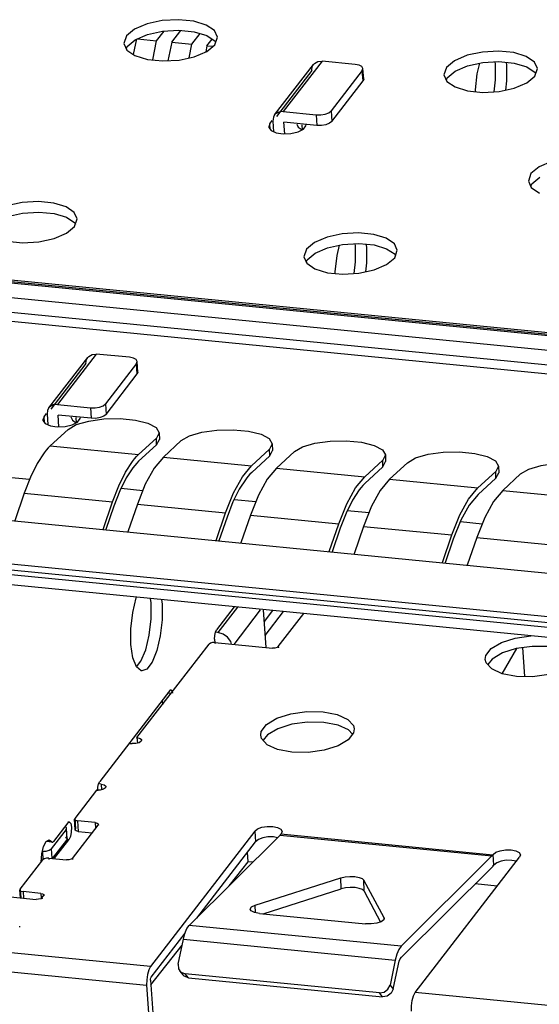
# Model space of a CAD drawing. Extents: x 0 to 1189, y 0 to 841.
# Tile 15 of 50: x 484 to 495, y 385 to 406. Entities that reach past the tile are written whole.
import ezdxf

# ---------------------------------------------------------------- set-up
doc = ezdxf.new("R2010")
doc.units = 0
doc.header["$LTSCALE"] = 65.395
doc.layers.get('0').update_dxf_attribs({"linetype": 'CONTINUOUS'})

msp = doc.modelspace()

# ---------------------------------------------------------------- linework, layer by layer
at = {"color": 6, "linetype": 'CONTINUOUS'}
for p, q in [((486.027, 405.252), (485.971, 405.09)), ((487.739, 405.263), (487.916, 405.144)), ((487.91, 405.067), (487.966, 405.229)), ((485.971, 405.09), (486.034, 404.953)), ((486.024, 404.974), (486.043, 405.027)), ((486.043, 405.027), (486.214, 405.17)), ((487.737, 404.924), (487.91, 405.067)), ((487.916, 405.144), (487.928, 405.119)), ((486.034, 404.953), (486.208, 404.834)), ((537.069, 394.74), (435.371, 404.708)), ((537.157, 394.793), (435.458, 404.761)), ((435.51, 404.73), (537.114, 394.772)), ((489.184, 403.569), (490.015, 404.645)), ((490.197, 404.717), (489.367, 403.641)), ((490.903, 404.648), (490.197, 404.717)), ((490.987, 404.631), (490.903, 404.648)), ((491.045, 404.6), (490.987, 404.631)), ((491.069, 404.558), (491.045, 404.6)), ((492.851, 404.583), (492.794, 404.421)), ((493.895, 404.653), (493.888, 404.701)), ((494.121, 404.691), (494.131, 404.63)), ((494.563, 404.594), (494.74, 404.475)), ((494.733, 404.398), (494.79, 404.56)), ((435.154, 404.427), (536.853, 394.459)), ((489.977, 404.516), (489.224, 403.538)), ((491.055, 404.517), (490.391, 403.656)), ((491.055, 404.517), (491.069, 404.558)), ((491.071, 404.293), (491.055, 404.517)), ((491.085, 404.333), (491.069, 404.557)), ((492.794, 404.421), (492.858, 404.284)), ((492.848, 404.306), (492.866, 404.358)), ((492.866, 404.358), (493.038, 404.501)), ((494.561, 404.255), (494.733, 404.398)), ((494.74, 404.475), (494.751, 404.45)), ((490.407, 403.431), (491.071, 404.293)), ((491.085, 404.333), (491.071, 404.293)), ((492.858, 404.284), (493.032, 404.165)), ((536.827, 393.95), (434.867, 403.943)), ((536.733, 394.147), (435.035, 404.115)), ((489.367, 403.641), (490.073, 403.571)), ((490.073, 403.571), (490.088, 403.347)), ((490.391, 403.656), (490.407, 403.431)), ((489.082, 403.378), (489.059, 403.313)), ((489.082, 403.378), (489.136, 403.448)), ((489.09, 403.263), (489.082, 403.378)), ((489.147, 403.439), (489.163, 403.212)), ((489.4, 403.167), (489.382, 403.416)), ((490.088, 403.347), (489.382, 403.416)), ((489.658, 403.376), (489.689, 403.307)), ((489.689, 403.307), (489.769, 403.253)), ((489.777, 403.247), (489.769, 403.362)), ((489.854, 403.339), (489.857, 403.368)), ((489.109, 403.237), (489.217, 403.188)), ((489.217, 403.188), (489.366, 403.166)), ((489.366, 403.166), (489.532, 403.173)), ((489.532, 403.173), (489.685, 403.21)), ((494.651, 402.323), (494.595, 402.161)), ((494.595, 402.161), (494.658, 402.024)), ((494.648, 402.045), (494.667, 402.098)), ((494.667, 402.098), (494.838, 402.24)), ((494.658, 402.024), (494.832, 401.905)), ((484.751, 401.388), (484.928, 401.269)), ((484.921, 401.192), (484.978, 401.354)), ((484.928, 401.269), (484.939, 401.244)), ((484.749, 401.049), (484.921, 401.192)), ((490.907, 400.778), (490.9, 400.826)), ((491.133, 400.817), (491.142, 400.755)), ((489.863, 400.708), (489.806, 400.546)), ((489.878, 400.484), (490.05, 400.626)), ((491.574, 400.719), (491.752, 400.6)), ((491.745, 400.523), (491.801, 400.685)), ((491.752, 400.6), (491.763, 400.575)), ((489.806, 400.546), (489.87, 400.409)), ((489.86, 400.431), (489.878, 400.484)), ((489.87, 400.409), (490.044, 400.29)), ((491.573, 400.381), (491.745, 400.523)), ((428.685, 399.156), (535.276, 388.709)), ((535.291, 388.484), (428.7, 398.931)), ((485.383, 398.474), (484.553, 397.398)), ((486.089, 398.405), (485.383, 398.474)), ((484.37, 397.326), (485.2, 398.402)), ((485.163, 398.273), (484.41, 397.296)), ((486.241, 398.274), (485.577, 397.413)), ((486.173, 398.388), (486.089, 398.405)), ((486.231, 398.357), (486.173, 398.388)), ((486.255, 398.315), (486.231, 398.357)), ((486.241, 398.274), (486.255, 398.315)), ((486.256, 398.05), (486.241, 398.274)), ((486.271, 398.09), (486.255, 398.315)), ((486.271, 398.09), (486.256, 398.05)), ((485.592, 397.189), (486.256, 398.05)), ((484.553, 397.398), (485.259, 397.328)), ((485.259, 397.328), (485.274, 397.104)), ((485.577, 397.413), (485.592, 397.189)), ((484.268, 397.135), (484.245, 397.07)), ((484.268, 397.135), (484.322, 397.205)), ((484.276, 397.02), (484.268, 397.135)), ((484.333, 397.196), (484.349, 396.97)), ((484.586, 396.924), (484.568, 397.173)), ((485.274, 397.104), (484.568, 397.173)), ((484.843, 397.133), (484.875, 397.065)), ((484.875, 397.065), (484.954, 397.01)), ((484.963, 397.004), (484.955, 397.119)), ((485.04, 397.097), (485.043, 397.126)), ((484.295, 396.994), (484.403, 396.945)), ((484.403, 396.945), (484.552, 396.923)), ((484.552, 396.923), (484.717, 396.93)), ((484.717, 396.93), (484.871, 396.967)), ((486.55, 393.17), (486.536, 393.263)), ((486.771, 393.24), (486.785, 393.147)), ((488.325, 393.088), (487.946, 392.596)), ((488.395, 393.081), (487.977, 392.539)), ((488.88, 393.022), (488.312, 392.286)), ((489.004, 392.218), (488.947, 393.026)), ((489.142, 393.007), (488.965, 392.777)), ((488.986, 392.476), (489.377, 392.984)), ((489.264, 392.239), (489.807, 392.942)), ((487.905, 392.397), (487.907, 392.473)), ((487.905, 392.397), (487.91, 392.322)), ((487.907, 392.473), (487.922, 392.545)), ((487.922, 392.545), (487.946, 392.596)), ((487.977, 392.539), (487.922, 392.544)), ((486.163, 392.002), (486.121, 392.286)), ((486.25, 390.3), (487.786, 392.291)), ((487.818, 392.312), (487.786, 392.291)), ((487.913, 392.325), (487.915, 392.307)), ((487.913, 392.325), (489.137, 392.205)), ((489.264, 392.239), (489.266, 392.214)), ((486.336, 391.927), (486.437, 392.173)), ((493.821, 391.975), (493.729, 391.856)), ((486.241, 391.806), (486.336, 391.927)), ((486.355, 391.721), (486.343, 391.723)), ((486.95, 391.304), (485.456, 389.367)), ((486.966, 391.239), (486.904, 391.245)), ((486.951, 391.321), (486.974, 391.319)), ((486.786, 391.073), (486.791, 391.001)), ((490.217, 390.849), (490.52, 390.791)), ((486.25, 390.3), (486.259, 390.178)), ((489.033, 390.361), (488.94, 390.242)), ((490.87, 390.404), (490.756, 390.254)), ((490.844, 390.37), (490.763, 390.462)), ((490.882, 390.488), (490.87, 390.404)), ((486.081, 390.177), (486.151, 390.171)), ((486.229, 390.172), (486.151, 390.171)), ((486.299, 390.191), (486.229, 390.172)), ((485.415, 389.168), (485.417, 389.244)), ((485.417, 389.244), (485.432, 389.316)), ((485.432, 389.316), (485.456, 389.367)), ((485.487, 389.309), (485.45, 389.313)), ((485.487, 389.309), (485.495, 389.19)), ((485.487, 389.309), (485.551, 389.294)), ((485.551, 389.294), (485.584, 389.265)), ((485.584, 389.265), (485.586, 389.255)), ((485.387, 389.18), (484.922, 388.578)), ((485.465, 389.182), (485.387, 389.18)), ((484.774, 388.483), (484.468, 388.086)), ((484.774, 388.483), (484.806, 388.502)), ((484.776, 388.505), (484.806, 388.502)), ((484.806, 388.502), (484.837, 388.468)), ((484.837, 388.468), (484.853, 388.389)), ((484.873, 387.726), (485.421, 388.436)), ((484.922, 388.578), (484.917, 388.561)), ((484.932, 388.337), (484.917, 388.561)), ((484.917, 388.561), (484.918, 388.555)), ((484.918, 388.555), (484.939, 388.537)), ((484.922, 388.578), (484.938, 388.353)), ((484.939, 388.537), (484.983, 388.525)), ((484.983, 388.525), (484.999, 388.301)), ((485.36, 388.488), (484.983, 388.525)), ((485.36, 388.488), (485.368, 388.368)), ((485.426, 388.453), (485.421, 388.436)), ((485.426, 388.452), (485.427, 388.437)), ((484.74, 388.341), (484.424, 387.932)), ((484.74, 388.341), (484.748, 388.365)), ((484.74, 388.341), (484.755, 388.116)), ((484.764, 388.141), (484.748, 388.365)), ((484.83, 388.191), (484.799, 388.124)), ((484.85, 388.288), (484.83, 388.191)), ((484.853, 388.389), (484.85, 388.288)), ((484.933, 388.336), (484.938, 388.353)), ((484.999, 388.301), (485.294, 388.272)), ((488.762, 388.305), (486.537, 385.421)), ((487.364, 386.296), (489.301, 388.22)), ((488.762, 388.305), (488.777, 388.081)), ((489.301, 388.22), (493.819, 387.777)), ((489.319, 388.24), (489.327, 388.25)), ((493.836, 387.797), (489.319, 388.24)), ((489.343, 388.299), (489.327, 388.25)), ((484.26, 387.976), (484.314, 388.083)), ((484.314, 388.083), (484.378, 388.122)), ((484.444, 388.071), (484.316, 388.084)), ((484.426, 388.085), (484.333, 388.094)), ((484.378, 388.122), (484.426, 388.085)), ((484.426, 388.085), (484.438, 388.073)), ((484.438, 388.073), (484.444, 388.071)), ((484.444, 388.071), (484.453, 388.073)), ((484.45, 387.721), (484.755, 388.116)), ((484.453, 388.073), (484.468, 388.086)), ((484.493, 387.727), (484.799, 388.124)), ((484.764, 388.141), (484.755, 388.116)), ((484.799, 388.124), (484.756, 388.128)), ((487.523, 386.455), (488.777, 388.081)), ((488.838, 388.129), (488.777, 388.081)), ((489.159, 388.182), (489.043, 388.183)), ((489.246, 388.165), (489.159, 388.182)), ((484.204, 387.647), (484.221, 387.821)), ((484.221, 387.821), (484.26, 387.976)), ((484.233, 387.881), (484.311, 387.883)), ((484.233, 387.881), (484.246, 387.695)), ((484.424, 387.932), (484.438, 387.734)), ((493.819, 387.777), (491.882, 385.853)), ((493.844, 387.807), (493.836, 387.797)), ((493.86, 387.583), (493.844, 387.807)), ((494.426, 387.801), (494.409, 387.752)), ((483.76, 387.071), (484.242, 387.695)), ((484.273, 387.716), (484.242, 387.695)), ((484.369, 387.729), (484.371, 387.704)), ((484.369, 387.729), (484.745, 387.692)), ((484.873, 387.726), (484.875, 387.701)), ((492.185, 384.867), (494.409, 387.752)), ((493.829, 387.575), (493.852, 387.573)), ((493.852, 387.573), (493.86, 387.583)), ((493.92, 387.63), (493.86, 387.583)), ((494.242, 387.684), (494.125, 387.685)), ((494.343, 387.664), (494.242, 387.684)), ((491.888, 385.619), (493.826, 387.542)), ((488.77, 386.727), (490.599, 387.311)), ((490.606, 387.077), (490.599, 387.311)), ((491.518, 386.457), (491.088, 387.263)), ((491.095, 387.029), (491.088, 387.263)), ((483.76, 387.071), (483.755, 387.054)), ((483.766, 386.885), (483.755, 387.054)), ((483.755, 387.054), (483.756, 387.048)), ((483.756, 387.048), (483.777, 387.03)), ((483.76, 387.071), (483.773, 386.884)), ((483.777, 387.03), (483.821, 387.018)), ((483.821, 387.018), (483.831, 386.878)), ((484.198, 386.981), (483.821, 387.018)), ((484.198, 386.981), (484.204, 386.885)), ((484.264, 386.946), (484.259, 386.929)), ((484.264, 386.945), (484.265, 386.93)), ((488.941, 386.545), (490.606, 387.077)), ((491.095, 387.029), (491.446, 386.37)), ((483.557, 386.905), (484.098, 386.852)), ((484.153, 386.854), (484.098, 386.852)), ((484.225, 386.886), (484.259, 386.929)), ((484.225, 386.886), (484.227, 386.861)), ((488.774, 386.569), (488.77, 386.727)), ((488.686, 386.606), (488.664, 386.644)), ((488.863, 386.552), (491.122, 386.331)), ((491.246, 386.328), (491.122, 386.331)), ((491.518, 386.44), (491.518, 386.457)), ((491.518, 386.457), (491.522, 386.44)), ((483.751, 386.262), (483.75, 386.278)), ((486.553, 385.196), (487.277, 386.135)), ((487.24, 386.001), (487.274, 386.127)), ((491.882, 385.853), (487.364, 386.296)), ((487.129, 385.47), (487.24, 386.001)), ((487.24, 386.001), (491.758, 385.558)), ((486.537, 385.421), (482.773, 385.79)), ((487.129, 385.47), (487.135, 385.374)), ((491.758, 385.558), (491.646, 385.027)), ((491.715, 384.941), (491.826, 385.471)), ((491.865, 385.585), (491.888, 385.619)), ((482.692, 385.391), (486.456, 385.022)), ((487.135, 385.374), (487.161, 385.327)), ((487.16, 385.327), (487.229, 385.241)), ((487.161, 385.327), (487.189, 385.3)), ((487.189, 385.3), (487.278, 385.265)), ((487.347, 385.178), (487.278, 385.265)), ((491.419, 384.859), (487.278, 385.265)), ((486.539, 385.13), (486.621, 383.963)), ((486.545, 385.178), (486.553, 385.196)), ((487.258, 385.213), (487.23, 385.241)), ((487.347, 385.178), (487.258, 385.213)), ((487.347, 385.178), (491.488, 384.773)), ((486.456, 385.022), (486.538, 383.855)), ((491.488, 384.773), (491.419, 384.859)), ((491.601, 384.936), (491.646, 385.027)), ((491.646, 385.027), (491.715, 384.941)), ((495.84, 384.509), (492.185, 384.867)), ((491.588, 384.788), (491.488, 384.773))]:
    msp.add_line(p, q, dxfattribs=at)
at = {"color": 7, "linetype": 'CONTINUOUS'}
for p, q in [((486.237, 405.193), (486.17, 404.86)), ((486.262, 405.19), (486.67, 405.15)), ((486.67, 405.15), (486.828, 405.355)), ((486.99, 405.119), (487.185, 405.371)), ((487.423, 405.076), (487.599, 405.305)), ((486.587, 404.741), (486.67, 405.15)), ((486.99, 405.119), (486.91, 404.726)), ((486.99, 405.119), (487.423, 405.076)), ((487.364, 404.787), (487.423, 405.076)), ((487.743, 405.045), (487.717, 404.916)), ((487.743, 405.045), (487.852, 405.187)), ((487.743, 405.045), (487.868, 405.033)), ((429.026, 400.275), (536.37, 389.754)), ((428.362, 399.414), (535.706, 388.893)), ((535.716, 388.758), (428.372, 399.28)), ((484.783, 396.868), (484.401, 396.515)), ((486.724, 396.796), (486.666, 396.683)), ((486.724, 396.796), (486.727, 396.654)), ((486.283, 396.33), (486.666, 396.683)), ((486.669, 396.541), (486.666, 396.683)), ((486.669, 396.541), (486.727, 396.654)), ((487.195, 396.631), (486.813, 396.279)), ((484.401, 396.515), (486.283, 396.33)), ((486.669, 396.541), (486.286, 396.189)), ((488.695, 396.094), (489.077, 396.447)), ((489.136, 396.559), (489.077, 396.447)), ((489.08, 396.305), (489.077, 396.447)), ((489.08, 396.305), (489.139, 396.418)), ((489.136, 396.559), (489.139, 396.418)), ((489.607, 396.395), (489.225, 396.042)), ((486.813, 396.279), (488.695, 396.094)), ((489.08, 396.305), (488.698, 395.952)), ((491.107, 395.858), (491.489, 396.211)), ((491.548, 396.323), (491.489, 396.211)), ((491.492, 396.069), (491.489, 396.211)), ((491.492, 396.069), (491.551, 396.181)), ((491.548, 396.323), (491.551, 396.181)), ((489.225, 396.042), (491.107, 395.858)), ((491.492, 396.069), (491.11, 395.716)), ((492.019, 396.159), (491.636, 395.806)), ((493.519, 395.621), (493.901, 395.974)), ((493.96, 396.087), (493.901, 395.974)), ((493.904, 395.832), (493.901, 395.974)), ((493.96, 396.087), (493.963, 395.945)), ((491.636, 395.806), (493.519, 395.621)), ((493.904, 395.832), (493.522, 395.479)), ((493.904, 395.832), (493.963, 395.945)), ((494.431, 395.922), (494.048, 395.569)), ((485.884, 395.559), (485.759, 395.235)), ((494.048, 395.569), (495.931, 395.385)), ((483.846, 395.512), (483.644, 394.922)), ((483.846, 395.512), (485.729, 395.327)), ((485.527, 394.738), (485.729, 395.327)), ((485.759, 395.235), (485.587, 394.732)), ((486.258, 395.275), (486.056, 394.686)), ((486.258, 395.275), (488.141, 395.091)), ((488.296, 395.322), (488.171, 394.999)), ((487.939, 394.501), (488.141, 395.091)), ((488.171, 394.999), (487.999, 394.495)), ((488.67, 395.039), (488.468, 394.449)), ((488.67, 395.039), (490.552, 394.854)), ((490.708, 395.086), (490.583, 394.763)), ((493.156, 394.931), (492.995, 394.526)), ((490.35, 394.265), (490.552, 394.854)), ((490.583, 394.763), (490.41, 394.259)), ((491.082, 394.802), (490.88, 394.213)), ((491.082, 394.802), (492.964, 394.618)), ((492.762, 394.028), (492.964, 394.618)), ((492.995, 394.526), (492.822, 394.022)), ((493.494, 394.566), (493.292, 393.976)), ((493.494, 394.566), (495.376, 394.382)), ((494.037, 391.66), (494.35, 392.199)), ((494.522, 391.599), (494.479, 392.217)), ((488.622, 387.655), (488.608, 387.861)), ((488.218, 387.144), (488.622, 387.655)), ((488.722, 387.645), (488.622, 387.655)), ((493.933, 387.134), (493.461, 387.181)), ((486.546, 385.033), (487.214, 385.876))]:
    msp.add_line(p, q, dxfattribs=at)
at = {"color": 4, "linetype": 'CONTINUOUS'}
for p, q in [((482.145, 395.983), (483.959, 395.805)), ((485.911, 395.614), (486.375, 395.568)), ((488.323, 395.377), (488.787, 395.332)), ((490.735, 395.141), (491.199, 395.095)), ((493.146, 394.905), (493.611, 394.859))]:
    msp.add_line(p, q, dxfattribs=at)
at = {"color": 6, "linetype": 'CONTINUOUS'}
for points in [[(487.966, 405.229), (487.902, 405.366), (487.728, 405.485), (487.462, 405.567), (487.136, 405.599), (486.79, 405.579), (486.466, 405.509), (486.2, 405.395), (486.027, 405.252)], [(486.214, 405.17), (486.477, 405.283), (486.798, 405.354), (487.144, 405.375), (487.471, 405.344), (487.739, 405.263)], [(486.208, 404.834), (486.475, 404.752), (486.801, 404.72), (487.147, 404.74), (487.47, 404.81), (487.737, 404.924)], [(494.79, 404.56), (494.726, 404.697), (494.552, 404.816), (494.286, 404.898), (493.96, 404.931), (493.614, 404.91), (493.29, 404.84), (493.023, 404.726), (492.851, 404.583)], [(489.977, 404.516), (489.989, 404.6), (490.015, 404.645)], [(490.015, 404.645), (490.035, 404.667), (490.107, 404.708), (490.197, 404.717)], [(493.038, 404.501), (493.301, 404.614), (493.622, 404.685), (493.967, 404.706), (494.294, 404.675), (494.563, 404.594)], [(493.465, 404.067), (493.465, 404.103), (493.504, 404.448), (493.557, 404.67)], [(493.868, 404.065), (493.896, 404.316), (493.895, 404.653)], [(494.131, 404.63), (494.132, 404.295), (494.11, 404.101)], [(493.032, 404.165), (493.298, 404.083), (493.624, 404.051), (493.97, 404.071), (494.294, 404.141), (494.561, 404.255)], [(489.185, 403.569), (489.159, 403.524), (489.147, 403.439)], [(489.367, 403.641), (489.277, 403.632), (489.205, 403.591), (489.185, 403.569)], [(490.073, 403.571), (490.17, 403.571), (490.263, 403.587), (490.341, 403.616), (490.391, 403.656)], [(489.059, 403.313), (489.061, 403.304), (489.109, 403.237)], [(489.685, 403.21), (489.798, 403.268), (489.854, 403.339)], [(490.407, 403.431), (490.356, 403.392), (490.279, 403.362), (490.186, 403.346), (490.088, 403.347)], [(496.59, 402.3), (496.526, 402.437), (496.352, 402.556), (496.086, 402.638), (495.76, 402.67), (495.414, 402.65), (495.09, 402.579), (494.823, 402.466), (494.651, 402.323)], [(484.978, 401.354), (484.914, 401.491), (484.74, 401.61), (484.474, 401.692), (484.148, 401.724), (483.802, 401.704), (483.478, 401.634), (483.211, 401.52), (483.039, 401.377)], [(483.226, 401.295), (483.489, 401.408), (483.81, 401.479), (484.156, 401.5), (484.482, 401.469), (484.751, 401.388)], [(483.22, 400.959), (483.486, 400.877), (483.812, 400.845), (484.158, 400.865), (484.482, 400.935), (484.749, 401.049)], [(491.801, 400.685), (491.738, 400.822), (491.564, 400.942), (491.298, 401.023), (490.972, 401.056), (490.626, 401.035), (490.302, 400.965), (490.035, 400.851), (489.863, 400.708)], [(490.05, 400.626), (490.313, 400.739), (490.633, 400.81), (490.979, 400.831), (491.306, 400.8), (491.574, 400.719)], [(490.477, 400.192), (490.477, 400.228), (490.516, 400.573), (490.569, 400.796)], [(490.88, 400.19), (490.908, 400.442), (490.907, 400.778)], [(491.142, 400.755), (491.144, 400.42), (491.122, 400.227)], [(490.044, 400.29), (490.31, 400.208), (490.636, 400.176), (490.982, 400.196), (491.306, 400.267), (491.573, 400.381)], [(485.2, 398.402), (485.221, 398.425), (485.293, 398.466), (485.383, 398.474)], [(485.163, 398.273), (485.175, 398.357), (485.2, 398.402)], [(484.37, 397.326), (484.345, 397.281), (484.333, 397.196)], [(484.553, 397.398), (484.463, 397.389), (484.391, 397.348), (484.37, 397.326)], [(485.259, 397.328), (485.356, 397.328), (485.449, 397.344), (485.527, 397.373), (485.577, 397.413)], [(484.245, 397.07), (484.246, 397.061), (484.295, 396.994)], [(484.871, 396.967), (484.984, 397.025), (485.04, 397.097)], [(485.592, 397.189), (485.542, 397.149), (485.465, 397.119), (485.371, 397.103), (485.274, 397.104)], [(486.159, 392.965), (486.232, 393.276), (486.24, 393.296)], [(486.785, 393.147), (486.786, 392.812), (486.748, 392.468), (486.674, 392.157), (486.574, 391.909), (486.459, 391.758), (486.355, 391.721)], [(486.437, 392.173), (486.511, 392.486), (486.551, 392.834), (486.55, 393.17)], [(486.121, 392.286), (486.12, 392.62), (486.159, 392.965)], [(488.182, 392.44), (488.087, 392.507), (487.977, 392.539)], [(488.265, 392.29), (488.249, 392.348), (488.182, 392.44)], [(493.676, 391.963), (493.688, 392.047), (493.802, 392.197), (494.02, 392.326), (494.316, 392.42), (494.651, 392.467)], [(487.913, 392.325), (487.863, 392.324), (487.818, 392.312)], [(489.264, 392.239), (489.236, 392.219), (489.191, 392.206), (489.137, 392.205)], [(494.337, 392.197), (494.042, 392.104), (493.821, 391.975)], [(495.021, 392.239), (494.677, 392.244), (494.337, 392.197)], [(486.343, 391.723), (486.241, 391.807), (486.163, 392.002)], [(493.813, 391.763), (493.693, 391.896), (493.676, 391.963)], [(494.341, 391.602), (494.038, 391.66), (493.813, 391.763)], [(495.336, 391.745), (495.326, 391.739), (495.03, 391.645), (494.686, 391.597), (494.341, 391.602)], [(486.95, 391.304), (486.97, 391.319), (486.974, 391.319)], [(486.974, 391.319), (486.989, 391.309), (487.003, 391.276)], [(487.003, 391.276), (487.005, 391.263), (487.007, 391.249)], [(488.888, 390.349), (488.9, 390.433), (489.014, 390.582), (489.232, 390.712), (489.528, 390.806), (489.872, 390.854), (490.217, 390.849)], [(490.52, 390.791), (490.745, 390.688), (490.865, 390.555), (490.882, 390.488)], [(490.233, 390.624), (489.889, 390.63), (489.549, 390.583), (489.254, 390.49), (489.033, 390.361)], [(490.763, 390.462), (490.537, 390.566), (490.233, 390.624)], [(486.25, 390.3), (486.315, 390.284), (486.348, 390.256), (486.35, 390.246)], [(489.025, 390.148), (488.904, 390.281), (488.888, 390.349)], [(486.35, 390.246), (486.342, 390.222), (486.299, 390.191)], [(489.553, 389.988), (489.25, 390.045), (489.025, 390.148)], [(490.756, 390.254), (490.538, 390.125), (490.242, 390.03), (489.898, 389.982), (489.553, 389.988)], [(485.586, 389.255), (485.578, 389.231), (485.535, 389.201), (485.465, 389.182)], [(484.748, 388.365), (484.746, 388.375), (484.712, 388.403)], [(485.36, 388.488), (485.401, 388.478), (485.424, 388.46), (485.426, 388.453)], [(488.762, 388.305), (488.822, 388.353), (488.915, 388.389), (489.027, 388.408), (489.144, 388.407)], [(489.144, 388.407), (489.245, 388.386), (489.314, 388.349), (489.343, 388.299)], [(484.999, 388.301), (484.957, 388.311), (484.935, 388.329), (484.933, 388.336)], [(489.301, 388.22), (489.307, 388.226), (489.313, 388.233), (489.319, 388.24)], [(484.728, 388.179), (484.761, 388.151), (484.764, 388.141)], [(489.043, 388.183), (488.931, 388.164), (488.838, 388.129)], [(484.311, 387.883), (484.38, 387.901), (484.424, 387.932)], [(493.836, 387.797), (493.831, 387.79), (493.825, 387.783), (493.819, 387.777)], [(493.844, 387.807), (493.905, 387.855), (493.997, 387.89), (494.11, 387.909), (494.226, 387.909)], [(494.226, 387.909), (494.327, 387.888), (494.397, 387.851), (494.426, 387.801)], [(484.369, 387.729), (484.319, 387.728), (484.273, 387.716)], [(484.873, 387.726), (484.845, 387.706), (484.8, 387.693), (484.745, 387.692)], [(493.826, 387.542), (493.835, 387.552), (493.843, 387.562), (493.852, 387.573)], [(494.125, 387.685), (494.013, 387.666), (493.92, 387.63)], [(490.599, 387.311), (490.689, 387.332), (490.791, 387.341), (490.894, 387.337)], [(490.894, 387.337), (490.985, 387.322), (491.052, 387.296), (491.088, 387.263)], [(484.198, 386.981), (484.239, 386.971), (484.262, 386.953), (484.264, 386.946)], [(490.901, 387.103), (490.798, 387.106), (490.696, 387.097), (490.606, 387.077)], [(491.095, 387.029), (491.059, 387.061), (490.991, 387.087), (490.901, 387.103)], [(484.225, 386.886), (484.197, 386.866), (484.153, 386.854)], [(488.664, 386.644), (488.693, 386.69), (488.77, 386.727)], [(488.863, 386.552), (488.756, 386.572), (488.686, 386.606)], [(491.46, 386.374), (491.365, 386.344), (491.246, 386.328)], [(491.522, 386.44), (491.514, 386.414), (491.46, 386.374)], [(487.274, 386.127), (487.316, 386.229), (487.364, 386.296)], [(491.882, 385.853), (491.834, 385.786), (491.791, 385.684), (491.758, 385.558)], [(491.826, 385.471), (491.843, 385.534), (491.865, 385.585)], [(486.537, 385.421), (486.5, 385.35), (486.472, 385.251), (486.457, 385.136), (486.456, 385.022)], [(486.539, 385.13), (486.54, 385.155), (486.545, 385.178)], [(491.419, 384.859), (491.519, 384.875), (491.601, 384.936)], [(491.715, 384.941), (491.67, 384.85), (491.588, 384.788)], [(492.12, 384.697), (492.148, 384.797), (492.185, 384.867)], [(492.104, 384.469), (492.104, 384.583), (492.12, 384.697)]]:
    msp.add_lwpolyline(points, dxfattribs=at)
at = {"color": 7, "linetype": 'CONTINUOUS'}
for points in [[(484.783, 396.868), (484.956, 396.969), (485.221, 397.047), (485.543, 397.091), (485.889, 397.098), (486.216, 397.067), (486.484, 397), (486.66, 396.907), (486.724, 396.796)], [(487.195, 396.631), (487.368, 396.733), (487.633, 396.81), (487.955, 396.855), (488.301, 396.862), (488.628, 396.83), (488.896, 396.764), (489.072, 396.671), (489.136, 396.559)], [(489.607, 396.395), (489.78, 396.496), (490.045, 396.574), (490.367, 396.618), (490.713, 396.626), (491.04, 396.594), (491.308, 396.527), (491.484, 396.434), (491.548, 396.323)], [(484.401, 396.515), (484.357, 396.472), (484.314, 396.424), (484.271, 396.371)], [(492.019, 396.159), (492.192, 396.26), (492.457, 396.337), (492.778, 396.382), (493.125, 396.389), (493.452, 396.358), (493.719, 396.291), (493.895, 396.198), (493.96, 396.087)], [(484.271, 396.371), (484.12, 396.141), (483.978, 395.852), (483.846, 395.512)], [(485.729, 395.327), (485.86, 395.667), (486.003, 395.956), (486.153, 396.187)], [(486.153, 396.187), (486.197, 396.24), (486.24, 396.288), (486.283, 396.33)], [(486.286, 396.189), (486.245, 396.148), (486.204, 396.102), (486.163, 396.052)], [(486.813, 396.279), (486.616, 396.041), (486.428, 395.702), (486.258, 395.275)], [(486.163, 396.052), (486.02, 395.833), (485.884, 395.559)], [(488.141, 395.091), (488.311, 395.517), (488.498, 395.856), (488.695, 396.094)], [(489.225, 396.042), (489.027, 395.804), (488.84, 395.465), (488.67, 395.039)], [(494.431, 395.922), (494.604, 396.024), (494.869, 396.101), (495.19, 396.145), (495.537, 396.153), (495.864, 396.121), (496.131, 396.055), (496.307, 395.961), (496.372, 395.85)], [(488.575, 395.815), (488.431, 395.597), (488.296, 395.322)], [(488.698, 395.952), (488.657, 395.912), (488.616, 395.866), (488.575, 395.815)], [(490.552, 394.854), (490.722, 395.281), (490.91, 395.62), (491.107, 395.858)], [(491.636, 395.806), (491.439, 395.568), (491.252, 395.229), (491.082, 394.802)], [(490.987, 395.579), (490.843, 395.36), (490.708, 395.086)], [(491.11, 395.716), (491.069, 395.675), (491.027, 395.63), (490.987, 395.579)], [(492.964, 394.618), (493.134, 395.044), (493.322, 395.383), (493.519, 395.621)], [(494.048, 395.569), (493.851, 395.331), (493.664, 394.992), (493.494, 394.566)], [(493.522, 395.479), (493.334, 395.253), (493.156, 394.931)]]:
    msp.add_lwpolyline(points, dxfattribs=at)

doc.saveas('drawing.dxf')
